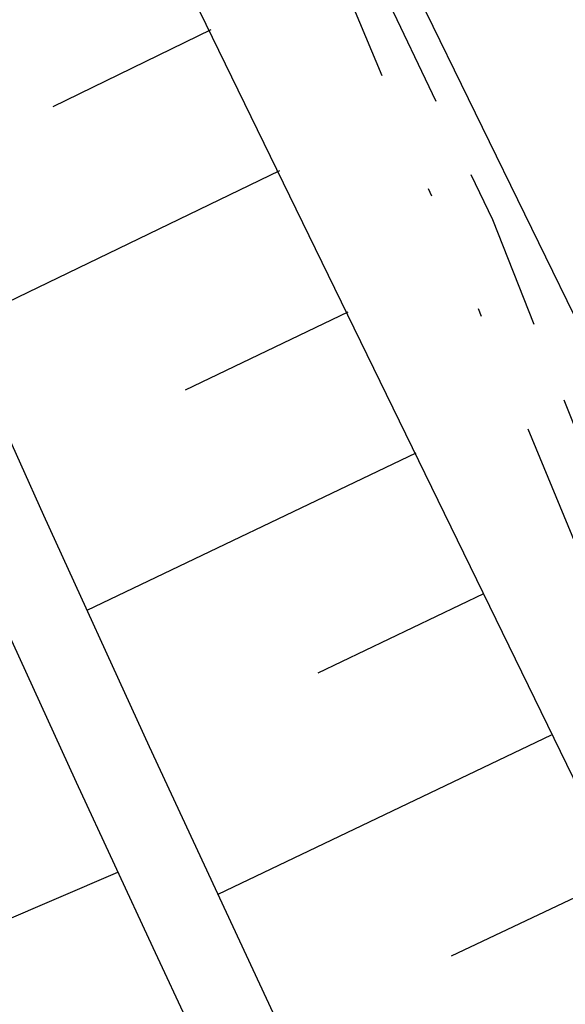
# Model space of a CAD drawing. Extents: x 446005 to 446745, y 447032 to 448234.
# Tile 64 of 127: x 446333.36 to 446340.07, y 447314.11 to 447326.22. Entities that reach past the tile are written whole.
import ezdxf

# ---------------------------------------------------------------- set-up
doc = ezdxf.new("R2010")
doc.units = 0
doc.header["$LTSCALE"] = 2
doc.header["$MEASUREMENT"] = 0
for name, pattern in [('AUSGEZOGEN', [0]), ('GESTRICH-X2', [1.5, 1, -0.5]), ('GETRENNTX3', [3.25, 1, -0.75, 0, -0.75, 0, -0.75])]:
    doc.linetypes.add(name, pattern=pattern)
for name, color, linetype in [('BOESCHG', 250, 'AUSGEZOGEN'), ('DB-Autohof', 15, 'CONTINUOUS'), ('FBRTOP', 250, 'AUSGEZOGEN'), ('STROMLTG', 4, 'AUSGEZOGEN'), ('TELEKOM', 4, 'GETRENNTX3')]:
    doc.layers.add(name, color=color, linetype=linetype)

msp = doc.modelspace()

# ---------------------------------------------------------------- linework, layer by layer
at = {"layer": 'BOESCHG'}
msp.add_lwpolyline([(446482.746, 447140.555, 0.000007), (446485.092, 447124.399, 0.000282)], format="xyb", dxfattribs=at)
at = {"layer": 'DB-Autohof', "linetype": 'Continuous'}
for p, q in [((446335.909, 447331.338), (446341.993, 447318.859)), ((446334.316, 447328.901), (446339.692, 447317.875)), ((446335.711, 447326.098), (446333.769, 447325.152)), ((446336.554, 447324.362), (446332.607, 447322.456)), ((446332.372, 447322.981), (446333.655, 447320.128)), ((446337.395, 447322.625), (446335.394, 447321.667)), ((446338.231, 447320.893), (446334.187, 447318.958)), ((446333.655, 447320.128), (446334.955, 447317.283)), ((446332.756, 447319.69), (446334.056, 447316.845)), ((446339.064, 447319.16), (446337.027, 447318.185)), ((446339.692, 447317.875), (446340.243, 447316.738)), ((446339.895, 447317.426), (446335.797, 447315.465)), ((446334.955, 447317.283), (446335.899, 447315.248)), ((446334.056, 447316.845), (446334.999, 447314.812)), ((446331.575, 447314.453), (446334.567, 447315.74)), ((446340.726, 447315.684), (446338.667, 447314.707)), ((446335.899, 447315.248), (446336.848, 447313.215)), ((446334.999, 447314.812), (446335.948, 447312.782))]:
    msp.add_line(p, q, dxfattribs=at)
msp.add_arc((446331.09, 447326.666), 3.925, 34.7192, 193.5615, dxfattribs=at)
at = {"layer": 'FBRTOP'}
for points in [[(446412.075, 447372.655, 0.000006), (446414.084, 447357.131, 0.00001), (446415.257, 447348.066, 0.000016), (446416.854, 447335.736, -0.000001), (446418.45, 447323.406, -0.000146), (446420.528, 447307.322, -0.000272), (446421.634, 447298.702, -0.00647), (446421.709, 447298.052, -0.000174), (446424.154, 447273.889, -0.003297), (446424.467, 447270.569, -0.001172), (446425.263, 447261.222)], [(446363.327, 447740.448, 0.000002), (446366.277, 447717.758, 0.000326)]]:
    msp.add_lwpolyline(points, format="xyb", dxfattribs=at)
at = {"layer": 'STROMLTG', "linetype": 'GESTRICH-X2', "flags": 128}
msp.add_lwpolyline([(446351.818, 447143.228), (446359.294, 447157.432), (446359.912, 447158.852), (446363.743, 447160.273), (446365.905, 447162.311), (446367.574, 447166.139), (446367.821, 447173.303), (446367.883, 447183.493), (446367.708, 447192.925), (446366.786, 447206.853), (446364.766, 447221.572), (446361.599, 447245.209), (446357.961, 447269.442), (446355.662, 447280.319), (446351.784, 447291.788), (446347.173, 447303.572), (446339.177, 447323.76), (446337.495, 447327.282), (446333.707, 447333.873)], dxfattribs=at)
at = {"layer": 'TELEKOM', "flags": 128}
msp.add_lwpolyline([(446246.375, 447344.548), (446275.887, 447348.199), (446301.898, 447351.963), (446319.391, 447354.586), (446320.838, 447354.641), (446322.04, 447354.259), (446329.168, 447341.265), (446337.087, 447327.288), (446343.843, 447310.945), (446349.688, 447296.235), (446353.625, 447285.536), (446355.471, 447279.449), (446357.747, 447269.119), (446359.531, 447256.576), (446361.153, 447246.844), (446363.394, 447229.874), (446366.069, 447208.178), (446366.921, 447199.236), (446367.215, 447181.672), (446366.802, 447168.509), (446366.447, 447166.319), (446365.44, 447163.655), (446363.249, 447161.11), (446359.229, 447159.013), (446352.142, 447147.358), (446350.287, 447143.953), (446346.744, 447143.417), (446319.357, 447141.163), (446298.518, 447139.181), (446274.885, 447136.901), (446246.077, 447134.163)], dxfattribs=at)

doc.saveas('drawing.dxf')
